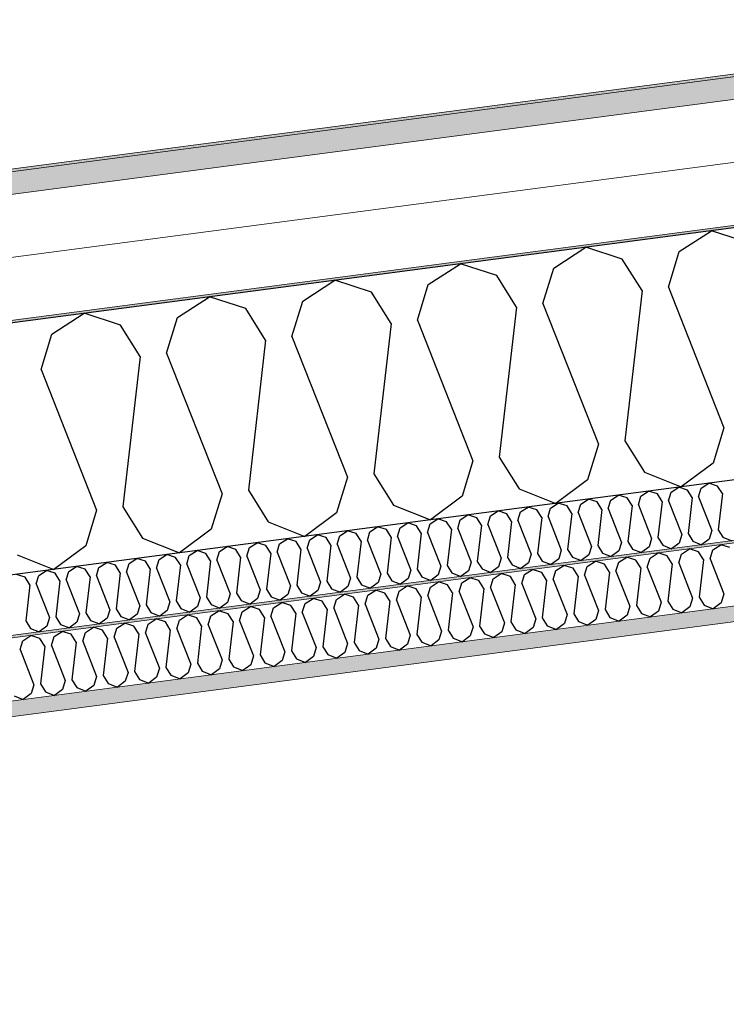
# Model space of a CAD drawing. Header units: millimetres. Extents: x -82116 to -57126, y -2070 to 21004.
# Tile 22 of 69: x -73763 to -73198, y 7463 to 8251. Entities that reach past the tile are written whole.
import ezdxf

# ---------------------------------------------------------------- set-up
doc = ezdxf.new("R2010")
doc.units = ezdxf.units.MM
doc.header["$LTSCALE"] = 0.5
doc.header["$MEASUREMENT"] = 0
doc.linetypes.add('PLINE', pattern=[0])
for name, color, linetype, lineweight in [('236- Innvendig kledning og overflate(Nye konstruksjoner)', 7, 'Continuous', 0), ('256- Faste himlinger og overflatebehandling(Nye konstruksjoner)', 7, 'Continuous', 0), ('262- Taktekking(Nye konstruksjoner)', 7, 'Continuous', 0)]:
    doc.layers.add(name, color=color, linetype=linetype, lineweight=lineweight)
for name, color, linetype in [('256- Faste himlinger og overflatebehandling (Skravur)(Nye konstruksjoner)', 7, 'Continuous'), ('261- Primærkonstruksjon (tak)', 7, 'Continuous'), ('261- Primærkonstruksjon (tak) (Skravur)', 7, 'Continuous'), ('262- Taktekking (Skravur)(Nye konstruksjoner)', 7, 'Continuous'), ('832- Tekst bygning(Nye konstruksjoner)', 7, 'Continuous')]:
    doc.layers.add(name, color=color, linetype=linetype)
doc.dimstyles.new('GENERATED_STYLE__2', dxfattribs={"dimtxt": 0.18, "dimasz": 182.4, "dimexe": 0.18, "dimexo": 0.0625, "dimgap": 0, "dimtad": 0, "dimtih": 1, "dimtoh": 1, "dimdec": 4, "dimzin": 0, "dimdsep": 46, "dimcen": 0.09, "dimadec": 0, "dimazin": 0, "dimtfac": 1, "dimtdec": 4, "dimtmove": 0, "dimatfit": 3, "dimldrblk": 'ARROWHEAD_5', "dimfxl": 1, "dimtolj": 1, "dimtzin": 0, "dimarcsym": 0})

# ---------------------------------------------------------------- blocks, each defined once
blk = doc.blocks.new('*X6')
at = {"layer": '261- Primærkonstruksjon (tak) (Skravur)', "linetype": 'PLINE'}
for p, q in [((-73235.45, 8065.07), (-73209.77, 8081.64)), ((-73180.67, 8072.28), (-73209.77, 8081.64)), ((-73335.76, 8051.86), (-73310.07, 8068.43)), ((-73280.97, 8059.07), (-73310.07, 8068.43)), ((-73265.21, 8033.82), (-73280.97, 8059.07)), ((-73244.14, 8036.6), (-73235.45, 8065.07)), ((-73436.07, 8038.65), (-73410.38, 8055.22)), ((-73381.28, 8045.87), (-73410.38, 8055.22)), ((-73344.45, 8023.39), (-73335.76, 8051.86)), ((-73365.52, 8020.62), (-73381.28, 8045.87)), ((-73536.37, 8025.45), (-73510.69, 8042.02)), ((-73481.59, 8032.66), (-73510.69, 8042.02)), ((-73444.75, 8010.18), (-73436.07, 8038.65)), ((-73244.14, 8036.6), (-73199.75, 7924.11)), ((-73636.68, 8012.24), (-73610.99, 8028.81)), ((-73581.89, 8019.46), (-73610.99, 8028.81)), ((-73465.83, 8007.41), (-73481.59, 8032.66)), ((-73265.21, 8033.82), (-73278.98, 7913.68)), ((-73545.06, 7996.98), (-73536.37, 8025.45)), ((-73365.52, 8020.62), (-73379.29, 7900.47)), ((-73344.45, 8023.39), (-73300.05, 7910.9)), ((-73736.98, 7999.04), (-73711.3, 8015.61)), ((-73682.2, 8006.25), (-73711.3, 8015.61)), ((-73645.37, 7983.77), (-73636.68, 8012.24)), ((-73566.13, 7994.2), (-73581.89, 8019.46)), ((-73666.44, 7981), (-73682.2, 8006.25)), ((-73465.83, 8007.41), (-73479.59, 7887.27)), ((-73444.75, 8010.18), (-73400.36, 7897.7)), ((-73745.67, 7970.57), (-73736.98, 7999.04)), ((-73545.06, 7996.98), (-73500.67, 7884.49)), ((-73566.13, 7994.2), (-73579.9, 7874.06)), ((-73666.44, 7981), (-73680.21, 7860.85)), ((-73645.37, 7983.77), (-73600.97, 7871.29)), ((-73745.67, 7970.57), (-73701.28, 7858.08)), ((-73199.75, 7924.11), (-73208.43, 7895.64)), ((-73300.05, 7910.9), (-73308.74, 7882.43)), ((-73278.98, 7913.68), (-73263.22, 7888.42)), ((-73400.36, 7897.7), (-73409.05, 7869.23)), ((-73379.29, 7900.47), (-73363.53, 7875.22)), ((-73208.43, 7895.64), (-73233.81, 7876.74)), ((-73479.59, 7887.27), (-73463.83, 7862.01)), ((-73263.22, 7888.42), (-73233.81, 7876.74)), ((-73500.67, 7884.49), (-73509.35, 7856.02)), ((-73308.74, 7882.43), (-73334.12, 7863.54)), ((-73600.97, 7871.29), (-73609.66, 7842.82)), ((-73579.9, 7874.06), (-73564.14, 7848.81)), ((-73363.53, 7875.22), (-73334.12, 7863.54)), ((-73463.83, 7862.01), (-73434.43, 7850.33)), ((-73409.05, 7869.23), (-73434.43, 7850.33)), ((-73701.28, 7858.08), (-73709.97, 7829.61)), ((-73680.21, 7860.85), (-73664.45, 7835.6)), ((-73509.35, 7856.02), (-73534.73, 7837.13)), ((-73564.14, 7848.81), (-73534.73, 7837.13)), ((-73609.66, 7842.82), (-73635.04, 7823.92)), ((-73664.45, 7835.6), (-73635.04, 7823.92)), ((-73709.97, 7829.61), (-73735.35, 7810.72)), ((-73764.75, 7822.4), (-73735.35, 7810.72))]:
    blk.add_line(p, q, dxfattribs=at)
blk = doc.blocks.new('*X25')
at = {"layer": '256- Faste himlinger og overflatebehandling (Skravur)(Nye konstruksjoner)', "linetype": 'PLINE'}
for p, q in [((-73208.63, 7826.33), (-73202.21, 7830.47)), ((-73194.94, 7828.13), (-73202.21, 7830.47)), ((-73258.79, 7819.73), (-73252.36, 7823.87)), ((-73245.09, 7821.53), (-73252.36, 7823.87)), ((-73235.88, 7815.91), (-73233.71, 7823.03)), ((-73233.71, 7823.03), (-73227.29, 7827.17)), ((-73220.01, 7824.83), (-73227.29, 7827.17)), ((-73216.07, 7818.52), (-73220.01, 7824.83)), ((-73210.8, 7819.21), (-73208.63, 7826.33)), ((-73308.94, 7813.13), (-73302.52, 7817.27)), ((-73295.24, 7814.93), (-73302.52, 7817.27)), ((-73291.3, 7808.62), (-73295.24, 7814.93)), ((-73286.03, 7809.31), (-73283.86, 7816.43)), ((-73283.86, 7816.43), (-73277.44, 7820.57)), ((-73270.17, 7818.23), (-73277.44, 7820.57)), ((-73266.23, 7811.92), (-73270.17, 7818.23)), ((-73260.96, 7812.61), (-73258.79, 7819.73)), ((-73241.15, 7815.22), (-73245.09, 7821.53)), ((-73241.15, 7815.22), (-73244.59, 7785.18)), ((-73235.88, 7815.91), (-73224.78, 7787.79)), ((-73216.07, 7818.52), (-73219.51, 7788.48)), ((-73210.8, 7819.21), (-73199.71, 7791.09)), ((-73384.17, 7803.22), (-73377.75, 7807.36)), ((-73370.47, 7805.02), (-73377.75, 7807.36)), ((-73359.09, 7806.52), (-73352.67, 7810.66)), ((-73345.4, 7808.33), (-73352.67, 7810.66)), ((-73341.46, 7802.01), (-73345.4, 7808.33)), ((-73336.19, 7802.71), (-73334.02, 7809.82)), ((-73334.02, 7809.82), (-73327.59, 7813.97)), ((-73320.32, 7811.63), (-73327.59, 7813.97)), ((-73316.38, 7805.31), (-73320.32, 7811.63)), ((-73311.11, 7806.01), (-73308.94, 7813.13)), ((-73291.3, 7808.62), (-73294.74, 7778.58)), ((-73286.03, 7809.31), (-73274.94, 7781.19)), ((-73266.23, 7811.92), (-73269.67, 7781.88)), ((-73260.96, 7812.61), (-73249.86, 7784.49)), ((-73434.32, 7796.62), (-73427.9, 7800.76)), ((-73420.63, 7798.42), (-73427.9, 7800.76)), ((-73411.42, 7792.8), (-73409.25, 7799.92)), ((-73409.25, 7799.92), (-73402.82, 7804.06)), ((-73395.55, 7801.72), (-73402.82, 7804.06)), ((-73391.61, 7795.41), (-73395.55, 7801.72)), ((-73386.34, 7796.1), (-73384.17, 7803.22)), ((-73366.53, 7798.71), (-73370.47, 7805.02)), ((-73361.26, 7799.4), (-73359.09, 7806.52)), ((-73361.26, 7799.4), (-73350.17, 7771.28)), ((-73341.46, 7802.01), (-73344.9, 7771.98)), ((-73336.19, 7802.71), (-73325.09, 7774.58)), ((-73316.38, 7805.31), (-73319.82, 7775.28)), ((-73311.11, 7806.01), (-73300.01, 7777.89)), ((-73484.48, 7790.02), (-73478.05, 7794.16)), ((-73470.78, 7791.82), (-73478.05, 7794.16)), ((-73466.84, 7785.51), (-73470.78, 7791.82)), ((-73461.57, 7786.2), (-73459.4, 7793.32)), ((-73459.4, 7793.32), (-73452.98, 7797.46)), ((-73445.7, 7795.12), (-73452.98, 7797.46)), ((-73441.76, 7788.81), (-73445.7, 7795.12)), ((-73436.49, 7789.5), (-73434.32, 7796.62)), ((-73416.69, 7792.11), (-73420.63, 7798.42)), ((-73416.69, 7792.11), (-73420.13, 7762.07)), ((-73411.42, 7792.8), (-73400.32, 7764.68)), ((-73391.61, 7795.41), (-73395.05, 7765.37)), ((-73386.34, 7796.1), (-73375.24, 7767.98)), ((-73366.53, 7798.71), (-73369.97, 7768.68)), ((-73199.71, 7791.09), (-73201.88, 7783.97)), ((-73559.71, 7780.11), (-73553.28, 7784.25)), ((-73546.01, 7781.91), (-73553.28, 7784.25)), ((-73536.8, 7776.3), (-73534.63, 7783.41)), ((-73534.63, 7783.41), (-73528.21, 7787.56)), ((-73520.93, 7785.22), (-73528.21, 7787.56)), ((-73516.99, 7778.9), (-73520.93, 7785.22)), ((-73511.72, 7779.6), (-73509.55, 7786.71)), ((-73509.55, 7786.71), (-73503.13, 7790.86)), ((-73495.86, 7788.52), (-73503.13, 7790.86)), ((-73491.92, 7782.2), (-73495.86, 7788.52)), ((-73486.65, 7782.9), (-73484.48, 7790.02)), ((-73466.84, 7785.51), (-73470.28, 7755.47)), ((-73461.57, 7786.2), (-73450.47, 7758.08)), ((-73441.76, 7788.81), (-73445.2, 7758.77)), ((-73436.49, 7789.5), (-73425.4, 7761.38)), ((-73249.86, 7784.49), (-73252.03, 7777.37)), ((-73244.59, 7785.18), (-73240.65, 7778.87)), ((-73224.78, 7787.79), (-73226.96, 7780.67)), ((-73219.51, 7788.48), (-73215.57, 7782.17)), ((-73201.88, 7783.97), (-73208.22, 7779.25)), ((-73609.86, 7773.51), (-73603.44, 7777.65)), ((-73596.16, 7775.31), (-73603.44, 7777.65)), ((-73592.22, 7769), (-73596.16, 7775.31)), ((-73586.95, 7769.69), (-73584.78, 7776.81)), ((-73584.78, 7776.81), (-73578.36, 7780.95)), ((-73571.09, 7778.61), (-73578.36, 7780.95)), ((-73567.15, 7772.3), (-73571.09, 7778.61)), ((-73561.88, 7772.99), (-73559.71, 7780.11)), ((-73542.07, 7775.6), (-73546.01, 7781.91)), ((-73542.07, 7775.6), (-73545.51, 7745.57)), ((-73536.8, 7776.3), (-73525.7, 7748.17)), ((-73516.99, 7778.9), (-73520.43, 7748.87)), ((-73511.72, 7779.6), (-73500.63, 7751.47)), ((-73491.92, 7782.2), (-73495.36, 7752.17)), ((-73486.65, 7782.9), (-73475.55, 7754.78)), ((-73300.01, 7777.89), (-73302.19, 7770.77)), ((-73294.74, 7778.58), (-73290.8, 7772.27)), ((-73274.94, 7781.19), (-73277.11, 7774.07)), ((-73269.67, 7781.88), (-73265.73, 7775.57)), ((-73265.73, 7775.57), (-73258.38, 7772.65)), ((-73252.03, 7777.37), (-73258.38, 7772.65)), ((-73240.65, 7778.87), (-73233.3, 7775.95)), ((-73226.96, 7780.67), (-73233.3, 7775.95)), ((-73215.57, 7782.17), (-73208.22, 7779.25)), ((-73685.09, 7763.6), (-73678.67, 7767.75)), ((-73671.39, 7765.41), (-73678.67, 7767.75)), ((-73660.01, 7766.91), (-73653.59, 7771.05)), ((-73646.32, 7768.71), (-73653.59, 7771.05)), ((-73642.38, 7762.4), (-73646.32, 7768.71)), ((-73637.11, 7763.09), (-73634.94, 7770.21)), ((-73634.94, 7770.21), (-73628.51, 7774.35)), ((-73621.24, 7772.01), (-73628.51, 7774.35)), ((-73617.3, 7765.7), (-73621.24, 7772.01)), ((-73612.03, 7766.39), (-73609.86, 7773.51)), ((-73592.22, 7769), (-73595.66, 7738.96)), ((-73586.95, 7769.69), (-73575.86, 7741.57)), ((-73567.15, 7772.3), (-73570.59, 7742.26)), ((-73561.88, 7772.99), (-73550.78, 7744.87)), ((-73375.24, 7767.98), (-73377.41, 7760.86)), ((-73369.97, 7768.68), (-73366.03, 7762.36)), ((-73350.17, 7771.28), (-73352.34, 7764.17)), ((-73344.9, 7771.98), (-73340.96, 7765.66)), ((-73327.26, 7767.47), (-73333.61, 7762.74)), ((-73325.09, 7774.58), (-73327.26, 7767.47)), ((-73319.82, 7775.28), (-73315.88, 7768.96)), ((-73315.88, 7768.96), (-73308.53, 7766.04)), ((-73302.19, 7770.77), (-73308.53, 7766.04)), ((-73290.8, 7772.27), (-73283.45, 7769.35)), ((-73277.11, 7774.07), (-73283.45, 7769.35)), ((-73735.24, 7757), (-73728.82, 7761.14)), ((-73721.55, 7758.8), (-73728.82, 7761.14)), ((-73712.34, 7753.19), (-73710.17, 7760.3)), ((-73710.17, 7760.3), (-73703.74, 7764.45)), ((-73696.47, 7762.11), (-73703.74, 7764.45)), ((-73692.53, 7755.79), (-73696.47, 7762.11)), ((-73687.26, 7756.49), (-73685.09, 7763.6)), ((-73667.45, 7759.09), (-73671.39, 7765.41)), ((-73662.18, 7759.79), (-73660.01, 7766.91)), ((-73662.18, 7759.79), (-73651.09, 7731.67)), ((-73642.38, 7762.4), (-73645.82, 7732.36)), ((-73637.11, 7763.09), (-73626.01, 7734.97)), ((-73617.3, 7765.7), (-73620.74, 7735.66)), ((-73612.03, 7766.39), (-73600.93, 7738.27)), ((-73425.4, 7761.38), (-73427.57, 7754.26)), ((-73420.13, 7762.07), (-73416.19, 7755.76)), ((-73400.32, 7764.68), (-73402.49, 7757.56)), ((-73395.05, 7765.37), (-73391.11, 7759.06)), ((-73377.41, 7760.86), (-73383.76, 7756.14)), ((-73366.03, 7762.36), (-73358.68, 7759.44)), ((-73352.34, 7764.17), (-73358.68, 7759.44)), ((-73340.96, 7765.66), (-73333.61, 7762.74)), ((-73762.49, 7746.58), (-73760.32, 7753.7)), ((-73760.32, 7753.7), (-73753.9, 7757.84)), ((-73746.62, 7755.5), (-73753.9, 7757.84)), ((-73742.68, 7749.19), (-73746.62, 7755.5)), ((-73737.41, 7749.88), (-73735.24, 7757)), ((-73717.61, 7752.49), (-73721.55, 7758.8)), ((-73717.61, 7752.49), (-73721.05, 7722.46)), ((-73712.34, 7753.19), (-73701.24, 7725.06)), ((-73692.53, 7755.79), (-73695.97, 7725.76)), ((-73687.26, 7756.49), (-73676.16, 7728.36)), ((-73667.45, 7759.09), (-73670.89, 7729.06)), ((-73495.36, 7752.17), (-73491.42, 7745.86)), ((-73475.55, 7754.78), (-73477.72, 7747.66)), ((-73470.28, 7755.47), (-73466.34, 7749.16)), ((-73450.47, 7758.08), (-73452.64, 7750.96)), ((-73445.2, 7758.77), (-73441.26, 7752.46)), ((-73441.26, 7752.46), (-73433.91, 7749.54)), ((-73427.57, 7754.26), (-73433.91, 7749.54)), ((-73416.19, 7755.76), (-73408.84, 7752.84)), ((-73402.49, 7757.56), (-73408.84, 7752.84)), ((-73391.11, 7759.06), (-73383.76, 7756.14)), ((-73762.49, 7746.58), (-73751.39, 7718.46)), ((-73742.68, 7749.19), (-73746.12, 7719.15)), ((-73737.41, 7749.88), (-73726.32, 7721.76)), ((-73550.78, 7744.87), (-73552.95, 7737.75)), ((-73545.51, 7745.57), (-73541.57, 7739.25)), ((-73525.7, 7748.17), (-73527.87, 7741.06)), ((-73520.43, 7748.87), (-73516.49, 7742.55)), ((-73502.8, 7744.36), (-73509.14, 7739.63)), ((-73500.63, 7751.47), (-73502.8, 7744.36)), ((-73491.42, 7745.86), (-73484.07, 7742.93)), ((-73477.72, 7747.66), (-73484.07, 7742.93)), ((-73466.34, 7749.16), (-73458.99, 7746.24)), ((-73452.64, 7750.96), (-73458.99, 7746.24)), ((-73600.93, 7738.27), (-73603.1, 7731.15)), ((-73595.66, 7738.96), (-73591.72, 7732.65)), ((-73575.86, 7741.57), (-73578.03, 7734.45)), ((-73570.59, 7742.26), (-73566.65, 7735.95)), ((-73566.65, 7735.95), (-73559.3, 7733.03)), ((-73552.95, 7737.75), (-73559.3, 7733.03)), ((-73541.57, 7739.25), (-73534.22, 7736.33)), ((-73527.87, 7741.06), (-73534.22, 7736.33)), ((-73516.49, 7742.55), (-73509.14, 7739.63)), ((-73676.16, 7728.36), (-73678.33, 7721.25)), ((-73670.89, 7729.06), (-73666.95, 7722.75)), ((-73651.09, 7731.67), (-73653.26, 7724.55)), ((-73645.82, 7732.36), (-73641.88, 7726.05)), ((-73626.01, 7734.97), (-73628.18, 7727.85)), ((-73620.74, 7735.66), (-73616.8, 7729.35)), ((-73616.8, 7729.35), (-73609.45, 7726.43)), ((-73603.1, 7731.15), (-73609.45, 7726.43)), ((-73591.72, 7732.65), (-73584.37, 7729.73)), ((-73578.03, 7734.45), (-73584.37, 7729.73)), ((-73726.32, 7721.76), (-73728.49, 7714.64)), ((-73721.05, 7722.46), (-73717.11, 7716.14)), ((-73701.24, 7725.06), (-73703.41, 7717.95)), ((-73695.97, 7725.76), (-73692.03, 7719.44)), ((-73678.33, 7721.25), (-73684.68, 7716.52)), ((-73666.95, 7722.75), (-73659.6, 7719.83)), ((-73653.26, 7724.55), (-73659.6, 7719.83)), ((-73641.88, 7726.05), (-73634.53, 7723.13)), ((-73628.18, 7727.85), (-73634.53, 7723.13)), ((-73751.39, 7718.46), (-73753.56, 7711.34)), ((-73746.12, 7719.15), (-73742.18, 7712.84)), ((-73742.18, 7712.84), (-73734.83, 7709.92)), ((-73728.49, 7714.64), (-73734.83, 7709.92)), ((-73717.11, 7716.14), (-73709.76, 7713.22)), ((-73703.41, 7717.95), (-73709.76, 7713.22)), ((-73692.03, 7719.44), (-73684.68, 7716.52)), ((-73767.26, 7709.54), (-73759.91, 7706.62)), ((-73753.56, 7711.34), (-73759.91, 7706.62))]:
    blk.add_line(p, q, dxfattribs=at)
blk = doc.blocks.new('*X26')
at = {"layer": '256- Faste himlinger og overflatebehandling (Skravur)(Nye konstruksjoner)', "linetype": 'PLINE'}
for p, q in [((-73217.91, 7875.67), (-73211.75, 7879.65)), ((-73204.76, 7877.4), (-73211.75, 7879.65)), ((-73290.13, 7866.16), (-73283.97, 7870.14)), ((-73276.98, 7867.9), (-73283.97, 7870.14)), ((-73266.06, 7869.33), (-73259.89, 7873.31)), ((-73252.91, 7871.06), (-73259.89, 7873.31)), ((-73249.13, 7865), (-73252.91, 7871.06)), ((-73244.07, 7865.67), (-73241.99, 7872.5)), ((-73241.99, 7872.5), (-73235.82, 7876.48)), ((-73228.84, 7874.23), (-73235.82, 7876.48)), ((-73225.05, 7868.17), (-73228.84, 7874.23)), ((-73220, 7868.84), (-73217.91, 7875.67)), ((-73200.98, 7871.34), (-73204.76, 7877.4)), ((-73200.98, 7871.34), (-73204.28, 7842.51)), ((-73338.28, 7859.83), (-73332.11, 7863.8)), ((-73325.13, 7861.56), (-73332.11, 7863.8)), ((-73316.29, 7856.16), (-73314.21, 7863)), ((-73314.21, 7863), (-73308.04, 7866.97)), ((-73301.06, 7864.73), (-73308.04, 7866.97)), ((-73297.28, 7858.67), (-73301.06, 7864.73)), ((-73292.22, 7859.33), (-73290.13, 7866.16)), ((-73273.2, 7861.84), (-73276.98, 7867.9)), ((-73268.14, 7862.5), (-73266.06, 7869.33)), ((-73268.14, 7862.5), (-73257.49, 7835.5)), ((-73249.13, 7865), (-73252.43, 7836.17)), ((-73244.07, 7865.67), (-73233.42, 7838.67)), ((-73225.05, 7868.17), (-73228.36, 7839.34)), ((-73220, 7868.84), (-73209.34, 7841.84)), ((-73410.5, 7850.32), (-73404.34, 7854.29)), ((-73397.35, 7852.05), (-73404.34, 7854.29)), ((-73386.43, 7853.49), (-73380.26, 7857.46)), ((-73373.28, 7855.22), (-73380.26, 7857.46)), ((-73369.5, 7849.16), (-73373.28, 7855.22)), ((-73364.44, 7849.82), (-73362.35, 7856.66)), ((-73362.35, 7856.66), (-73356.19, 7860.63)), ((-73349.2, 7858.39), (-73356.19, 7860.63)), ((-73345.42, 7852.33), (-73349.2, 7858.39)), ((-73340.36, 7852.99), (-73338.28, 7859.83)), ((-73321.35, 7855.5), (-73325.13, 7861.56)), ((-73321.35, 7855.5), (-73324.65, 7826.66)), ((-73316.29, 7856.16), (-73305.64, 7829.17)), ((-73297.28, 7858.67), (-73300.58, 7829.83)), ((-73292.22, 7859.33), (-73281.56, 7832.33)), ((-73273.2, 7861.84), (-73276.51, 7833)), ((-73458.65, 7843.98), (-73452.48, 7847.96)), ((-73445.5, 7845.71), (-73452.48, 7847.96)), ((-73436.66, 7840.32), (-73434.57, 7847.15)), ((-73434.57, 7847.15), (-73428.41, 7851.13)), ((-73421.43, 7848.88), (-73428.41, 7851.13)), ((-73417.64, 7842.82), (-73421.43, 7848.88)), ((-73412.59, 7843.48), (-73410.5, 7850.32)), ((-73393.57, 7845.99), (-73397.35, 7852.05)), ((-73388.51, 7846.65), (-73386.43, 7853.49)), ((-73388.51, 7846.65), (-73377.86, 7819.66)), ((-73369.5, 7849.16), (-73372.8, 7820.32)), ((-73364.44, 7849.82), (-73353.78, 7822.83)), ((-73345.42, 7852.33), (-73348.73, 7823.49)), ((-73340.36, 7852.99), (-73329.71, 7826)), ((-73530.87, 7834.47), (-73524.7, 7838.45)), ((-73517.72, 7836.2), (-73524.7, 7838.45)), ((-73506.79, 7837.64), (-73500.63, 7841.62)), ((-73493.65, 7839.37), (-73500.63, 7841.62)), ((-73489.86, 7833.31), (-73493.65, 7839.37)), ((-73484.81, 7833.98), (-73482.72, 7840.81)), ((-73482.72, 7840.81), (-73476.56, 7844.79)), ((-73469.57, 7842.54), (-73476.56, 7844.79)), ((-73465.79, 7836.48), (-73469.57, 7842.54)), ((-73460.73, 7837.15), (-73458.65, 7843.98)), ((-73441.72, 7839.65), (-73445.5, 7845.71)), ((-73441.72, 7839.65), (-73445.02, 7810.81)), ((-73436.66, 7840.32), (-73426, 7813.32)), ((-73417.64, 7842.82), (-73420.95, 7813.98)), ((-73412.59, 7843.48), (-73401.93, 7816.49)), ((-73393.57, 7845.99), (-73396.87, 7817.15)), ((-73233.42, 7838.67), (-73235.5, 7831.84)), ((-73228.36, 7839.34), (-73224.58, 7833.28)), ((-73209.34, 7841.84), (-73211.43, 7835.01)), ((-73204.28, 7842.51), (-73200.5, 7836.45)), ((-73579.01, 7828.13), (-73572.85, 7832.11)), ((-73565.87, 7829.86), (-73572.85, 7832.11)), ((-73557.03, 7824.47), (-73554.94, 7831.3)), ((-73554.94, 7831.3), (-73548.78, 7835.28)), ((-73541.79, 7833.03), (-73548.78, 7835.28)), ((-73538.01, 7826.97), (-73541.79, 7833.03)), ((-73532.95, 7827.64), (-73530.87, 7834.47)), ((-73513.94, 7830.14), (-73517.72, 7836.2)), ((-73508.88, 7830.81), (-73506.79, 7837.64)), ((-73508.88, 7830.81), (-73498.23, 7803.81)), ((-73489.86, 7833.31), (-73493.17, 7804.48)), ((-73484.81, 7833.98), (-73474.15, 7806.98)), ((-73465.79, 7836.48), (-73469.09, 7807.65)), ((-73460.73, 7837.15), (-73450.08, 7810.15)), ((-73281.56, 7832.33), (-73283.65, 7825.5)), ((-73276.51, 7833), (-73272.72, 7826.94)), ((-73257.49, 7835.5), (-73259.57, 7828.67)), ((-73252.43, 7836.17), (-73248.65, 7830.11)), ((-73235.5, 7831.84), (-73241.59, 7827.31)), ((-73224.58, 7833.28), (-73217.52, 7830.48)), ((-73211.43, 7835.01), (-73217.52, 7830.48)), ((-73200.5, 7836.45), (-73193.45, 7833.64)), ((-73651.24, 7818.62), (-73645.07, 7822.6)), ((-73638.09, 7820.36), (-73645.07, 7822.6)), ((-73627.16, 7821.79), (-73621, 7825.77)), ((-73614.01, 7823.52), (-73621, 7825.77)), ((-73610.23, 7817.46), (-73614.01, 7823.52)), ((-73605.17, 7818.13), (-73603.09, 7824.96)), ((-73603.09, 7824.96), (-73596.92, 7828.94)), ((-73589.94, 7826.69), (-73596.92, 7828.94)), ((-73586.16, 7820.63), (-73589.94, 7826.69)), ((-73581.1, 7821.3), (-73579.01, 7828.13)), ((-73562.08, 7823.8), (-73565.87, 7829.86)), ((-73562.08, 7823.8), (-73565.39, 7794.97)), ((-73557.03, 7824.47), (-73546.37, 7797.47)), ((-73538.01, 7826.97), (-73541.31, 7798.14)), ((-73532.95, 7827.64), (-73522.3, 7800.64)), ((-73513.94, 7830.14), (-73517.24, 7801.31)), ((-73353.78, 7822.83), (-73355.87, 7815.99)), ((-73348.73, 7823.49), (-73344.94, 7817.43)), ((-73329.71, 7826), (-73331.8, 7819.16)), ((-73324.65, 7826.66), (-73320.87, 7820.6)), ((-73305.64, 7829.17), (-73307.72, 7822.33)), ((-73300.58, 7829.83), (-73296.8, 7823.77)), ((-73296.8, 7823.77), (-73289.74, 7820.97)), ((-73283.65, 7825.5), (-73289.74, 7820.97)), ((-73272.72, 7826.94), (-73265.67, 7824.14)), ((-73259.57, 7828.67), (-73265.67, 7824.14)), ((-73248.65, 7830.11), (-73241.59, 7827.31)), ((-73699.38, 7812.29), (-73693.22, 7816.26)), ((-73686.23, 7814.02), (-73693.22, 7816.26)), ((-73677.39, 7808.62), (-73675.31, 7815.46)), ((-73675.31, 7815.46), (-73669.14, 7819.43)), ((-73662.16, 7817.19), (-73669.14, 7819.43)), ((-73658.38, 7811.13), (-73662.16, 7817.19)), ((-73653.32, 7811.79), (-73651.24, 7818.62)), ((-73634.3, 7814.3), (-73638.09, 7820.36)), ((-73629.25, 7814.96), (-73627.16, 7821.79)), ((-73629.25, 7814.96), (-73618.59, 7787.96)), ((-73610.23, 7817.46), (-73613.53, 7788.63)), ((-73605.17, 7818.13), (-73594.52, 7791.13)), ((-73586.16, 7820.63), (-73589.46, 7791.8)), ((-73581.1, 7821.3), (-73570.45, 7794.3)), ((-73401.93, 7816.49), (-73404.02, 7809.65)), ((-73396.87, 7817.15), (-73393.09, 7811.09)), ((-73377.86, 7819.66), (-73379.94, 7812.82)), ((-73372.8, 7820.32), (-73369.02, 7814.26)), ((-73355.87, 7815.99), (-73361.96, 7811.46)), ((-73344.94, 7817.43), (-73337.89, 7814.63)), ((-73331.8, 7819.16), (-73337.89, 7814.63)), ((-73320.87, 7820.6), (-73313.81, 7817.8)), ((-73307.72, 7822.33), (-73313.81, 7817.8)), ((-73747.53, 7805.95), (-73741.37, 7809.92)), ((-73734.38, 7807.68), (-73741.37, 7809.92)), ((-73730.6, 7801.62), (-73734.38, 7807.68)), ((-73725.54, 7802.28), (-73723.46, 7809.12)), ((-73723.46, 7809.12), (-73717.29, 7813.09)), ((-73710.31, 7810.85), (-73717.29, 7813.09)), ((-73706.53, 7804.79), (-73710.31, 7810.85)), ((-73701.47, 7805.45), (-73699.38, 7812.29)), ((-73682.45, 7807.96), (-73686.23, 7814.02)), ((-73682.45, 7807.96), (-73685.76, 7779.12)), ((-73677.39, 7808.62), (-73666.74, 7781.63)), ((-73658.38, 7811.13), (-73661.68, 7782.29)), ((-73653.32, 7811.79), (-73642.67, 7784.79)), ((-73634.3, 7814.3), (-73637.61, 7785.46)), ((-73474.15, 7806.98), (-73476.24, 7800.15)), ((-73469.09, 7807.65), (-73465.31, 7801.59)), ((-73450.08, 7810.15), (-73452.16, 7803.32)), ((-73445.02, 7810.81), (-73441.24, 7804.75)), ((-73426, 7813.32), (-73428.09, 7806.49)), ((-73420.95, 7813.98), (-73417.16, 7807.92)), ((-73417.16, 7807.92), (-73410.11, 7805.12)), ((-73404.02, 7809.65), (-73410.11, 7805.12)), ((-73393.09, 7811.09), (-73386.03, 7808.29)), ((-73379.94, 7812.82), (-73386.03, 7808.29)), ((-73369.02, 7814.26), (-73361.96, 7811.46)), ((-73758.45, 7804.51), (-73765.44, 7806.75)), ((-73754.67, 7798.45), (-73758.45, 7804.51)), ((-73749.61, 7799.11), (-73747.53, 7805.95)), ((-73749.61, 7799.11), (-73738.96, 7772.12)), ((-73730.6, 7801.62), (-73733.9, 7772.78)), ((-73725.54, 7802.28), (-73714.89, 7775.29)), ((-73706.53, 7804.79), (-73709.83, 7775.95)), ((-73701.47, 7805.45), (-73690.81, 7778.46)), ((-73522.3, 7800.64), (-73524.38, 7793.81)), ((-73517.24, 7801.31), (-73513.46, 7795.25)), ((-73498.23, 7803.81), (-73500.31, 7796.98)), ((-73493.17, 7804.48), (-73489.38, 7798.42)), ((-73476.24, 7800.15), (-73482.33, 7795.61)), ((-73465.31, 7801.59), (-73458.25, 7798.78)), ((-73452.16, 7803.32), (-73458.25, 7798.78)), ((-73441.24, 7804.75), (-73434.18, 7801.95)), ((-73428.09, 7806.49), (-73434.18, 7801.95)), ((-73754.67, 7798.45), (-73757.98, 7769.61)), ((-73594.52, 7791.13), (-73596.6, 7784.3)), ((-73589.46, 7791.8), (-73585.68, 7785.74)), ((-73570.45, 7794.3), (-73572.53, 7787.47)), ((-73565.39, 7794.97), (-73561.61, 7788.91)), ((-73546.37, 7797.47), (-73548.46, 7790.64)), ((-73541.31, 7798.14), (-73537.53, 7792.08)), ((-73537.53, 7792.08), (-73530.47, 7789.27)), ((-73524.38, 7793.81), (-73530.47, 7789.27)), ((-73513.46, 7795.25), (-73506.4, 7792.44)), ((-73500.31, 7796.98), (-73506.4, 7792.44)), ((-73489.38, 7798.42), (-73482.33, 7795.61)), ((-73642.67, 7784.79), (-73644.75, 7777.96)), ((-73637.61, 7785.46), (-73633.83, 7779.4)), ((-73618.59, 7787.96), (-73620.68, 7781.13)), ((-73613.53, 7788.63), (-73609.75, 7782.57)), ((-73596.6, 7784.3), (-73602.7, 7779.77)), ((-73585.68, 7785.74), (-73578.62, 7782.94)), ((-73572.53, 7787.47), (-73578.62, 7782.94)), ((-73561.61, 7788.91), (-73554.55, 7786.1)), ((-73548.46, 7790.64), (-73554.55, 7786.1)), ((-73709.83, 7775.95), (-73706.05, 7769.89)), ((-73690.81, 7778.46), (-73692.9, 7771.62)), ((-73685.76, 7779.12), (-73681.97, 7773.06)), ((-73666.74, 7781.63), (-73668.82, 7774.79)), ((-73661.68, 7782.29), (-73657.9, 7776.23)), ((-73657.9, 7776.23), (-73650.84, 7773.43)), ((-73644.75, 7777.96), (-73650.84, 7773.43)), ((-73633.83, 7779.4), (-73626.77, 7776.6)), ((-73620.68, 7781.13), (-73626.77, 7776.6)), ((-73609.75, 7782.57), (-73602.7, 7779.77)), ((-73757.98, 7769.61), (-73754.19, 7763.55)), ((-73738.96, 7772.12), (-73741.05, 7765.28)), ((-73733.9, 7772.78), (-73730.12, 7766.72)), ((-73716.97, 7768.45), (-73723.06, 7763.92)), ((-73714.89, 7775.29), (-73716.97, 7768.45)), ((-73706.05, 7769.89), (-73698.99, 7767.09)), ((-73692.9, 7771.62), (-73698.99, 7767.09)), ((-73681.97, 7773.06), (-73674.92, 7770.26)), ((-73668.82, 7774.79), (-73674.92, 7770.26)), ((-73754.19, 7763.55), (-73747.14, 7760.75)), ((-73741.05, 7765.28), (-73747.14, 7760.75)), ((-73730.12, 7766.72), (-73723.06, 7763.92))]:
    blk.add_line(p, q, dxfattribs=at)
blk = doc.blocks.new('ARROWHEAD_5')
at = {"linetype": 'Continuous'}
blk.add_hatch(color=256, dxfattribs=at).paths.add_polyline_path([(-1, 0.2679), (0, 0), (-1, -0.2679)])
blk.add_line((0, 0), (-1, 0), dxfattribs=at)

msp = doc.modelspace()

# ---------------------------------------------------------------- hatches: boundary and pattern name
at = {"layer": '256- Faste himlinger og overflatebehandling (Skravur)(Nye konstruksjoner)', "linetype": 'Continuous'}
msp.add_hatch(color=256, dxfattribs=at).paths.add_polyline_path([(-77603.66, 7253.03), (-77603.66, 7251.01), (-70928.16, 8129.86), (-70928.16, 8131.88)])
h = msp.add_hatch(dxfattribs=at)
h.set_pattern_fill('Gips', color=256, style=0, pattern_type=2)
h.set_pattern_definition([(7.5, (0, 0), (-11.3039, 85.86164), [0, -50]), (7.5, (19.13, 46.19), (-11.3039, 85.86164), [0, -50])])
h.paths.add_polyline_path([(-75950.66, 7405.59), (-70928.16, 8066.82), (-70928.16, 8079.43), (-75950.66, 7418.2)])
at = {"layer": '262- Taktekking (Skravur)(Nye konstruksjoner)', "linetype": 'Continuous'}
msp.add_hatch(color=256, dxfattribs=at).paths.add_polyline_path([(-78118.16, 7556.47), (-64162.31, 9393.79), (-64163.03, 9395.7), (-64163, 9395.72), (-75268.16, 7933.7), (-78118.16, 7558.49)])
h = msp.add_hatch(dxfattribs=at)
h.set_pattern_fill('Prikker_tett', color=256, style=0, pattern_type=2)
h.set_pattern_definition([(0, (0, 0), (0, 43.30127), [0, -25]), (0, (12.5, 21.65), (0, 43.30127), [0, -25])])
h.paths.add_polyline_path([(-78118.16, 7435.43), (-64143.16, 9275.28), (-64143.16, 9277.29), (-78118.16, 7437.45)])
at = {"layer": '262- Taktekking(Nye konstruksjoner)', "linetype": 'Continuous'}
msp.add_hatch(color=256, dxfattribs=at).paths.add_polyline_path([(-78118.16, 7538.31), (-64143.16, 9378.16), (-64143.16, 9396.3), (-64162.3, 9393.78), (-64162.31, 9393.79), (-78118.16, 7556.47)])

# ---------------------------------------------------------------- linework, layer by layer
at = {"layer": '236- Innvendig kledning og overflate(Nye konstruksjoner)', "linetype": 'PLINE'}
msp.add_line((-70928.16, 8066.82), (-77603.66, 7187.97), dxfattribs=at)
at = {"layer": '256- Faste himlinger og overflatebehandling(Nye konstruksjoner)', "linetype": 'PLINE'}
for p, q in [((-70928.16, 8131.88), (-77603.66, 7253.03)), ((-70928.16, 8079.43), (-77603.66, 7200.58))]:
    msp.add_line(p, q, dxfattribs=at)
at = {"layer": '256- Faste himlinger og overflatebehandling(Nye konstruksjoner)', "linetype": 'PLINE', "flags": 128}
msp.add_lwpolyline([(-70928.16, 8129.86), (-75950.66, 7468.63), (-75963.16, 7466.99), (-76063.16, 7453.82), (-76075.66, 7452.18), (-77603.66, 7251.01)], dxfattribs=at)
at = {"layer": '261- Primærkonstruksjon (tak)', "linetype": 'PLINE'}
msp.add_line((-64193.16, 9268.69), (-77818.16, 7474.93), dxfattribs=at)
at = {"layer": '261- Primærkonstruksjon (tak)', "linetype": 'PLINE', "flags": 128}
msp.add_lwpolyline([(-70778.44, 8200), (-70903.16, 8183.58), (-70915.66, 8181.93), (-70928.16, 8180.29), (-77603.66, 7301.44)], dxfattribs=at)
at = {"layer": '262- Taktekking(Nye konstruksjoner)', "linetype": 'PLINE'}
for p, q in [((-64143.16, 9398.33), (-78118.16, 7558.49)), ((-64143.16, 9396.31), (-78118.16, 7556.47)), ((-64143.16, 9378.16), (-78118.16, 7538.31)), ((-64143.16, 9327.73), (-78118.16, 7487.88)), ((-64143.16, 9277.29), (-78118.16, 7437.45))]:
    msp.add_line(p, q, dxfattribs=at)

# ---------------------------------------------------------------- block references
at = {"layer": '256- Faste himlinger og overflatebehandling(Nye konstruksjoner)'}
for name in ['*X26', '*X25']:
    msp.add_blockref(name, (0, 0), dxfattribs=at)
at = {"layer": '261- Primærkonstruksjon (tak)'}
msp.add_blockref('*X6', (0, 0), dxfattribs=at)

# ---------------------------------------------------------------- leaders
at = {"layer": '832- Tekst bygning(Nye konstruksjoner)', "linetype": 'PLINE', "annotation_type": 0, "has_hookline": 1, "hookline_direction": 0, "text_width": 1690.2}
msp.add_leader([(-74077.66, 7664.79), (-73918.37, 7327.81), (-74033.33, 7282.39), (-73850.93, 7282.39)], dimstyle='GENERATED_STYLE__2', dxfattribs=at)

doc.saveas('drawing.dxf')
